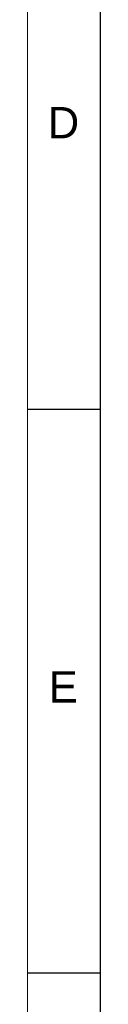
# Paper-space layout 'Sheet1' of a CAD drawing. Header units: millimetres. Extents: x 0 to 23548, y 0 to 16632.
# Tile 138 of 143: x 23352 to 23548, y 8988 to 11629. Entities that reach past the tile are written whole.
import ezdxf

# ---------------------------------------------------------------- set-up
doc = ezdxf.new("R2010")
doc.units = ezdxf.units.MM
doc.linetypes.add('SLD-Sólida', pattern=[0])
doc.layers.add('DETALHAMENTO', color=8, linetype='SLD-Sólida')
doc.styles.add('SLDTEXTSTYLE0', font='ARIAL.TTF')

psp = doc.layouts.new('Sheet1')

# ---------------------------------------------------------------- linework, layer by layer
at = {"color": 7, "linetype": 'SLD-Sólida', "lineweight": 18, "ltscale": 28}
psp.add_line((23352, 196), (23352, 16436), dxfattribs=at)
at = {"layer": 'DETALHAMENTO', "color": 7, "ltscale": 28}
for p, q in [((23548, 10584), (23548, 12096)), ((23548, 10584), (23548, 12096)), ((23548, 10584), (23548, 12096)), ((23548, 9072), (23548, 10584)), ((23548, 9072), (23548, 10584)), ((23548, 9072), (23548, 10584)), ((23548, 7560), (23548, 9072)), ((23548, 7560), (23548, 9072)), ((23548, 7560), (23548, 9072))]:
    psp.add_line(p, q, dxfattribs=at)
at = {"layer": 'DETALHAMENTO', "color": 7, "linetype": 'SLD-Sólida', "ltscale": 28}
for p, q in [((23548, 10584), (23352, 10584)), ((23548, 9072), (23352, 9072))]:
    psp.add_line(p, q, dxfattribs=at)

# ---------------------------------------------------------------- texts
at = {"layer": 'DETALHAMENTO', "color": 7, "ltscale": 28, "char_height": 84, "attachment_point": 1, "style": 'SLDTEXTSTYLE0'}
for s, insert in [('D', (23406.052, 11395.071)), ('E', (23408.894, 9881.398))]:
    psp.add_mtext(s, dxfattribs=dict(at, insert=insert))

doc.saveas('drawing.dxf')
